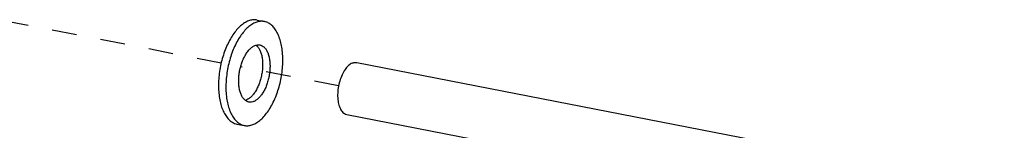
# Paper-space layout 'Layout1' of a CAD drawing. Header units: inches. Extents: x 29 to 351, y 58 to 234.
# Tile 98 of 104: x 116.215 to 120.623, y 167.94 to 168.433. Entities that reach past the tile are written whole.
import ezdxf

# ---------------------------------------------------------------- set-up
doc = ezdxf.new("R2010")
doc.units = ezdxf.units.IN
doc.header["$LTSCALE"] = 1.1
doc.header["$MEASUREMENT"] = 0
doc.linetypes.add('DASHED', pattern=[0.2, 0.1, -0.1])
doc.layers.get('0').update_dxf_attribs({"linetype": 'CONTINUOUS'})
doc.layers.add('3_ALL_AXES', color=7, linetype='CONTINUOUS')

psp = doc.layouts.get("Layout1")

# ---------------------------------------------------------------- linework, layer by layer
at = {"color": 4, "linetype": 'DASHED'}
for p, q in [((117.1166, 168.2394), (116.1503, 168.4268)), ((117.6426, 168.1374), (117.2036, 168.2225))]:
    psp.add_line(p, q, dxfattribs=at)
at = {"layer": '3_ALL_AXES', "color": 7, "linetype": 'Continuous'}
for p, q in [((117.2771, 168.4312), (117.3102, 168.4247)), ((117.7243, 168.2418), (120.6226, 167.6797)), ((117.6793, 168.0099), (120.5776, 167.4478)), ((117.1871, 167.9674), (117.2203, 167.9609))]:
    psp.add_line(p, q, dxfattribs=at)
for points, start_tangent, end_tangent in [([(117.2771, 168.4312), (117.2706, 168.4321), (117.253, 168.4312), (117.2349, 168.4257), (117.2167, 168.4155), (117.1988, 168.4009), (117.1817, 168.3822), (117.1655, 168.3598), (117.1507, 168.3342), (117.1376, 168.3057), (117.1264, 168.2752), (117.1173, 168.243), (117.1106, 168.21), (117.1063, 168.1768), (117.1046, 168.144)], (-0.981632, 0.190785), (-0.012225, -0.999925)), ([(117.3102, 168.4247), (117.3038, 168.4256), (117.2861, 168.4248), (117.268, 168.4192), (117.2498, 168.4091), (117.232, 168.3945), (117.2148, 168.3758), (117.1987, 168.3534), (117.1839, 168.3277), (117.1707, 168.2993), (117.1595, 168.2687), (117.1504, 168.2366), (117.1437, 168.2036), (117.1395, 168.1703), (117.1378, 168.1376)], (-0.981632, 0.190785), (-0.012225, -0.999925)), ([(117.3927, 168.2481), (117.3918, 168.2798), (117.3883, 168.3096), (117.3823, 168.3372), (117.3739, 168.3617), (117.3634, 168.3829), (117.3508, 168.4001), (117.3365, 168.4132), (117.3207, 168.4217), (117.3102, 168.4247)], (0.012225, 0.999925), (-0.981632, 0.190785)), ([(117.1951, 168.1624), (117.1963, 168.1833), (117.1994, 168.2045), (117.2043, 168.2254), (117.2108, 168.2453), (117.2189, 168.2639), (117.2282, 168.2804), (117.2385, 168.2947), (117.2495, 168.3061), (117.261, 168.3144), (117.2725, 168.3194)], (0.012225, 0.999925), (0.9608, 0.277241)), ([(117.2725, 168.3194), (117.2839, 168.321), (117.29, 168.3204)], (0.9608, 0.277241), (0.981757, -0.190142)), ([(117.2725, 168.3195), (117.2807, 168.3115), (117.2883, 168.2997), (117.2945, 168.2853), (117.2989, 168.2684), (117.3015, 168.2497), (117.3022, 168.2297)], (0.790559, -0.612386), (-0.012225, -0.999925)), ([(117.29, 168.3204), (117.2948, 168.3191), (117.3048, 168.3137), (117.3138, 168.305), (117.3215, 168.2933), (117.3276, 168.2788), (117.332, 168.262), (117.3346, 168.2433), (117.3353, 168.2232)], (0.981757, -0.190142), (-0.012225, -0.999925)), ([(117.2203, 167.9609), (117.2267, 167.96), (117.2444, 167.9609), (117.2625, 167.9664), (117.2806, 167.9766), (117.2985, 167.9912), (117.3157, 168.0098), (117.3318, 168.0323), (117.3466, 168.0579), (117.3597, 168.0863), (117.371, 168.1169), (117.38, 168.1491), (117.3867, 168.1821), (117.391, 168.2153), (117.3927, 168.2481)], (0.981632, -0.190785), (0.012225, 0.999925)), ([(117.3022, 168.2297), (117.301, 168.2087), (117.2979, 168.1876), (117.293, 168.1667), (117.2865, 168.1468), (117.2784, 168.1282), (117.2692, 168.1116), (117.2588, 168.0974), (117.2478, 168.086), (117.2364, 168.0777), (117.2249, 168.0727)], (-0.012225, -0.999925), (-0.9608, -0.277241)), ([(117.3353, 168.2232), (117.3341, 168.2023), (117.331, 168.1812), (117.3262, 168.1603), (117.3196, 168.1403), (117.3116, 168.1218), (117.3023, 168.1052), (117.292, 168.091), (117.281, 168.0796), (117.2695, 168.0712), (117.2579, 168.0662), (117.2465, 168.0647), (117.2405, 168.0653)], (-0.012225, -0.999925), (-0.981757, 0.190142)), ([(117.7032, 168.2391), (117.6867, 168.2281), (117.6711, 168.2101), (117.6577, 168.1864), (117.6473, 168.1586), (117.6406, 168.1285), (117.6381, 168.0983), (117.6399, 168.0699), (117.6459, 168.0454), (117.6558, 168.0263), (117.6687, 168.014), (117.6793, 168.01)], (-0.917444, -0.397864), (0.980777, -0.19513)), ([(117.7032, 168.2391), (117.7196, 168.2424), (117.7243, 168.2418)], (0.917444, 0.397864), (0.980777, -0.19513)), ([(117.1046, 168.144), (117.1055, 168.1123), (117.109, 168.0824), (117.115, 168.0549), (117.1234, 168.0304), (117.134, 168.0092), (117.1465, 167.992), (117.1609, 167.9789), (117.1766, 167.9704), (117.1871, 167.9674)], (-0.012225, -0.999925), (0.981632, -0.190785)), ([(117.1378, 168.1376), (117.1387, 168.1059), (117.1422, 168.076), (117.1481, 168.0485), (117.1565, 168.0239), (117.1671, 168.0028), (117.1797, 167.9855), (117.194, 167.9725), (117.2098, 167.9639), (117.2203, 167.9609)], (-0.012225, -0.999925), (0.981632, -0.190785)), ([(117.2248, 168.0726), (117.2166, 168.0806), (117.209, 168.0924), (117.2029, 168.1068), (117.1984, 168.1236), (117.1958, 168.1424), (117.1951, 168.1624)], (-0.790559, 0.612386), (0.012225, 0.999925)), ([(117.2405, 168.0653), (117.2357, 168.0666), (117.2256, 168.072), (117.2248, 168.0726)], (-0.981757, 0.190142), (-0.790559, 0.612386))]:
    psp.add_spline(points, degree=3, dxfattribs=dict(at, start_tangent=start_tangent, end_tangent=end_tangent))

doc.saveas('drawing.dxf')
